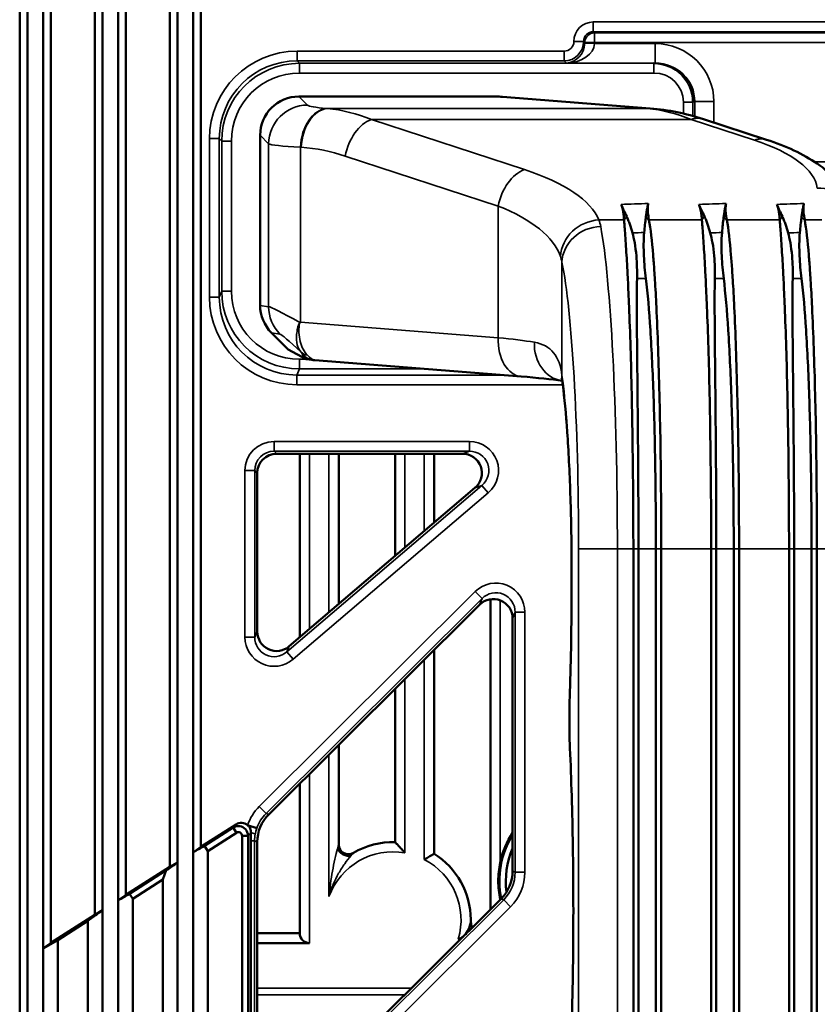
# Model space of a CAD drawing. Header units: millimetres. Extents: x 0 to 4638, y -120 to 1188.
# Tile 98 of 256: x 540 to 581, y 799 to 849. Entities that reach past the tile are written whole.
import ezdxf

# ---------------------------------------------------------------- set-up
doc = ezdxf.new("R2010")
doc.units = ezdxf.units.MM
doc.header["$LTSCALE"] = 2
doc.layers.add('Sichtbar (ISO)', color=7, linetype='Continuous', lineweight=50)
doc.layers.add('Sichtbar schmal (ISO)', color=7, linetype='Continuous', lineweight=35)

msp = doc.modelspace()

# ---------------------------------------------------------------- linework, layer by layer
at = {"layer": 'Sichtbar (ISO)'}
for p, q in [((539.7141, 871.3987), (539.7141, 796.8841)), ((540.1183, 796.8031), (540.1183, 871.5573)), ((540.9183, 801.4905), (540.9183, 856.8977)), ((541.3224, 801.7777), (541.3224, 855.7775)), ((548.6254, 806.4234), (548.6254, 855.714)), ((543.5677, 855.0284), (543.5677, 803.2146)), ((543.9719, 803.4449), (543.9719, 855.2915)), ((544.7719, 803.9569), (544.7719, 855.037)), ((547.8254, 805.9113), (547.8254, 855.2947)), ((549.0296, 855.4991), (549.0296, 806.7102)), ((545.176, 854.5539), (545.176, 804.2439)), ((547.4213, 854.7246), (547.4213, 805.6809)), ((573.7072, 846.4138), (573.7072, 846.4247)), ((551.3546, 845.9111), (551.3546, 845.9112)), ((573.7072, 845.5628), (573.7072, 845.5629)), ((550.8546, 845.3413), (550.8546, 845.3437)), ((551.3546, 845.1764), (551.3546, 845.1765)), ((564.1712, 845.2845), (554.062, 845.2845)), ((572.1176, 844.6724), (564.5218, 845.2707)), ((556.1072, 844.5911), (556.1072, 844.591)), ((578.0953, 843.0628), (574.8478, 844.1271)), ((552.0697, 843.2921), (552.0697, 834.5478)), ((550.8546, 832.9305), (550.8546, 832.9329)), ((551.3546, 833.0958), (551.3546, 833.0959)), ((552.6559, 833.1346), (553.5174, 832.2731)), ((551.3546, 832.3623), (551.3546, 832.3624)), ((553.5174, 832.2731), (554.4367, 831.7754)), ((554.733, 831.7491), (554.4367, 831.7754)), ((565.4906, 830.8908), (554.8789, 831.7268)), ((552.921, 826.9192), (562.4615, 826.9192)), ((554.1072, 817.477), (554.1072, 826.9192)), ((556.1072, 826.9192), (556.1072, 819.184)), ((559.0072, 821.6592), (559.0072, 826.9192)), ((561.0072, 826.9192), (561.0072, 823.3663)), ((551.9223, 817.7774), (551.9223, 825.9205)), ((563.1098, 825.161), (553.5693, 817.0178)), ((571.2485, 822.0252), (571.2485, 727.8785)), ((571.5112, 727.8785), (571.5112, 822.0252)), ((572.4058, 727.8785), (572.4058, 822.0252)), ((572.6796, 727.8785), (572.6796, 822.0252)), ((575.2485, 822.0252), (575.2485, 727.8785)), ((575.5112, 727.8785), (575.5112, 822.0252)), ((576.4058, 727.8785), (576.4058, 822.0252)), ((576.6796, 727.8785), (576.6796, 822.0252)), ((579.2485, 822.0252), (579.2485, 727.8785)), ((579.5112, 727.8785), (579.5112, 822.0252)), ((580.4058, 727.8785), (580.4058, 822.0252)), ((580.6796, 727.8785), (580.6796, 822.0252)), ((552.5103, 808.3736), (563.3402, 819.1578)), ((563.9072, 803.4932), (563.9072, 819.4414)), ((565.0435, 818.4502), (565.0435, 805.4545)), ((561.0072, 816.8346), (561.0072, 806.3485)), ((559.0072, 806.9503), (559.0072, 814.8431)), ((556.1072, 811.9553), (556.1072, 806.8271)), ((554.1072, 802.2624), (554.1072, 809.9638)), ((550.8298, 807.8624), (549.0296, 806.7102)), ((549.2029, 806.7526), (550.6811, 807.6988)), ((550.8483, 807.4375), (549.376, 806.495)), ((550.8483, 807.4375), (550.6811, 807.6988)), ((550.8546, 807.7665), (550.8546, 807.7677)), ((551.3546, 807.566), (551.3546, 807.5692)), ((551.8977, 807.6611), (551.4255, 807.823)), ((551.5996, 807.0158), (551.5996, 807.4441)), ((551.1402, 742.6249), (551.1402, 807.2789)), ((551.1402, 807.2789), (551.4495, 807.2789)), ((551.4495, 807.2789), (551.4495, 742.6249)), ((551.5996, 793.6299), (551.5996, 807.0158)), ((551.9223, 793.9626), (551.9223, 806.9583)), ((548.6254, 743.4804), (548.6254, 806.4234)), ((549.376, 806.495), (549.2029, 806.7526)), ((549.376, 806.495), (549.376, 743.4087)), ((547.4213, 805.6809), (547.8254, 805.9113)), ((547.8254, 743.9924), (547.8254, 805.9113)), ((547.4213, 805.6809), (545.176, 804.2439)), ((545.3493, 804.2859), (547.248, 805.5013)), ((547.248, 805.5013), (547.0749, 805.0221)), ((547.0749, 805.0221), (545.5224, 804.0284)), ((547.0749, 805.0221), (547.0749, 744.8816)), ((544.7719, 792.4335), (544.7719, 803.9569)), ((545.5224, 804.0284), (545.3493, 804.2859)), ((545.5224, 804.0284), (545.5224, 745.8754)), ((564.4555, 804.0393), (553.6256, 793.255)), ((543.5677, 803.2146), (543.9719, 803.4449)), ((543.9719, 795.0294), (543.9719, 803.4449)), ((541.3224, 801.7777), (543.5677, 803.2146)), ((543.2213, 802.9116), (541.6688, 801.9179)), ((543.2213, 802.9116), (543.2213, 795.8057)), ((541.6688, 801.9179), (540.9183, 801.4905)), ((541.6688, 801.9179), (541.6688, 796.2627)), ((554.1072, 802.2624), (551.9223, 802.2624)), ((540.9183, 796.5651), (540.9183, 801.4905)), ((554.6072, 801.7624), (551.9223, 801.7624))]:
    msp.add_line(p, q, dxfattribs=at)
for centre, radius, start, end in [((568.8947, 804.9519), 4.5875, 147.0864, 168.014), ((558.8947, 802.9519), 4, 88.38797, 120.55249), ((568.8947, 804.9519), 4.5261, 148.30625, 191.56875), ((556.6072, 806.8271), 0.5, 180, 300.55249), ((568.8947, 804.9519), 4.2, 156.483, 187.75573), ((558.8947, 802.9519), 4, 0.22427, 58.12071), ((568.8947, 804.9519), 4.5875, 191.986, 192.07094), ((554.6072, 802.2624), 0.5, 180, 270)]:
    msp.add_arc(centre, radius, start, end, dxfattribs=at)
for centre, major_axis, ratio, start_param, end_param in [((572.2944, 844.9935), (-1.9777, -0.3917), 0.9919881, 2.949085, 4.513821), ((554.0773, 843.2769), (1.425, -1.425), 0.9924325, 2.3599926, 3.9231927), ((564.3647, 843.2769), (-2.9848, 0.2351), 0.667987, 4.712389, 4.829776), ((577.4725, 841.1623), (0.6228, 1.9005), 0.6501277, 6.2831634, 6.2831853), ((554.0773, 834.5455), (-1.9848, 0.3034), 0.9961063, 0.151097, 0.9352141), ((567.871, 832.65), (-0.2848, -1.9796), 0.8520366, 0, 0.0003879), ((569.5724, 830.9486), (-1.9796, -0.2848), 0.8520366, 6.2827974, 6.2831848), ((571.0959, 826.5129), (1.4159, -1.4159), 0.9987828, 2.7442564, 2.7442805), ((552.9237, 825.9178), (-0.709, 0.709), 0.9972647, 5.4991567, 7.0672139), ((562.4541, 825.9178), (0.949, 0.3499), 0.9887203, 5.0693559, 7.4970147), ((564.0421, 818.4436), (-0.3872, -0.9321), 0.9907988, 1.9678382, 4.3153471), ((552.9237, 817.7834), (-0.4221, -0.9152), 0.9922612, 5.1474803, 7.4188903), ((551.0977, 807.4398), (0.339, 0.3733), 0.9916607, 0.0297433, 1.3044186), ((553.9251, 806.9561), (-1.8499, 0.7686), 0.9983936, 5.8899984, 6.6763722), ((556.4882, 806.6128), (-0.4401, 0.2374), 0.6623488, 0.6834124, 2.4581802), ((563.0408, 805.4568), (-1.8499, 0.7686), 0.9983936, 2.7484058, 3.5347795)]:
    msp.add_ellipse(centre, major_axis=major_axis, ratio=ratio, start_param=start_param, end_param=end_param, dxfattribs=at)
for points in [[(572.1176, 844.6724), (573.0371, 844.5999), (573.9551, 844.4196), (574.8479, 844.1271)], [(554.5954, 831.7905), (554.5943, 831.7909), (554.5933, 831.7914), (554.5922, 831.7918)], [(554.8714, 831.7275), (554.7753, 831.7358), (554.6793, 831.7589), (554.5954, 831.7906)], [(567.5862, 830.6703), (567.0422, 830.7486), (566.3204, 830.8255), (565.4906, 830.8908)], [(567.5927, 830.6644), (567.5771, 830.7734), (567.5557, 830.8289), (567.5557, 830.8289)], [(567.5919, 830.6695), (567.5903, 830.6698), (567.5886, 830.67), (567.5869, 830.6702)], [(548.6254, 806.4234), (548.7602, 806.519), (548.8949, 806.6146), (549.0296, 806.7102)], [(547.8254, 805.9113), (547.633, 805.7747), (547.4405, 805.638), (547.248, 805.5013)], [(562.8946, 802.9675), (562.8952, 802.7167), (562.793, 802.415), (562.6147, 802.2062)], [(562.9542, 802.5442), (562.9062, 802.6773), (562.895, 802.8366), (562.8946, 802.9675)], [(562.5124, 802.1043), (562.4358, 802.0402), (562.3492, 801.9927), (562.254, 801.9695)]]:
    msp.add_open_spline(points, degree=3, dxfattribs=at)
for points, knots in [([(578.0953, 843.0628), (579.0974, 842.7344), (579.9696, 842.3312), (581.0819, 841.5693), (581.433, 841.2725), (582.2078, 840.4007), (582.5741, 839.726), (582.6811, 838.9834)], [0, 0, 0, 0, 0.39315413, 0.39315413, 0.60445959, 0.60445959, 0.93415457, 0.93415457, 0.93415457, 0.93415457]), ([(570.9083, 839.11), (570.8526, 839.227), (570.7999, 839.3442), (570.7117, 839.5313), (570.6545, 839.6401), (570.6211, 839.739)], [0, 0, 0, 0, 0.07434211, 0.07434211, 0.13090924, 0.13090924, 0.13090924, 0.13090924]), ([(570.6211, 839.739), (570.6307, 839.7107), (570.6402, 839.6824), (570.6498, 839.6541), (570.6789, 839.5677), (570.7007, 839.4811), (570.7175, 839.3943), (570.7322, 839.3187), (570.7431, 839.2429), (570.7517, 839.1672), (570.7603, 839.0914), (570.7666, 839.0155), (570.772, 838.9397)], [0, 0, 0, 0, 0.1066333, 0.1066333, 0.1066333, 0.43213, 0.43213, 0.43213, 0.7159968, 0.7159968, 0.7159968, 1, 1, 1, 1]), ([(572.0114, 839.7837), (572.0096, 839.77), (572.0074, 839.7561), (572.0012, 839.7215), (571.9969, 839.7018), (571.9769, 839.6119), (571.961, 839.5356), (571.9371, 839.3993), (571.9283, 839.3424), (571.9095, 839.2085), (571.9005, 839.1338), (571.8895, 839.0579)], [-0.16233402, -0.16233402, -0.16233402, -0.16233402, -0.15217683, -0.15217683, -0.13738802, -0.13738802, -0.08281807, -0.08281807, -0.04608519, -0.04608519, -0.000001, -0.000001, -0.000001, -0.000001]), ([(572.0526, 838.9397), (572.0296, 839.0644), (572.0083, 839.1892), (571.9965, 839.3141), (571.9906, 839.3767), (571.9871, 839.4394), (571.9871, 839.502), (571.9871, 839.5647), (571.9905, 839.6274), (571.9989, 839.6901), (572.0031, 839.7213), (572.0073, 839.7525), (572.0114, 839.7837)], [0.00023049, 0.00023049, 0.00023049, 0.00023049, 0.44405165, 0.44405165, 0.44405165, 0.66641265, 0.66641265, 0.66641265, 0.8890827, 0.8890827, 0.8890827, 1, 1, 1, 1]), ([(574.9083, 839.11), (574.8526, 839.227), (574.7999, 839.3442), (574.7117, 839.5313), (574.6545, 839.6401), (574.6211, 839.739)], [0, 0, 0, 0, 0.0743421, 0.0743421, 0.13090921, 0.13090921, 0.13090921, 0.13090921]), ([(574.6211, 839.739), (574.6307, 839.7107), (574.6402, 839.6824), (574.6498, 839.6541), (574.6789, 839.5677), (574.7007, 839.481), (574.7175, 839.3942), (574.7344, 839.3075), (574.7462, 839.2207), (574.7553, 839.1339), (574.7621, 839.0692), (574.7674, 839.0044), (574.772, 838.9397)], [0, 0, 0, 0, 0.1066321, 0.1066321, 0.1066321, 0.4323105, 0.4323105, 0.4323105, 0.7575225, 0.7575225, 0.7575225, 1, 1, 1, 1]), ([(576.0114, 839.7837), (576.0096, 839.77), (576.0074, 839.7561), (576.0012, 839.7215), (575.9969, 839.7018), (575.9769, 839.6119), (575.961, 839.5356), (575.9371, 839.3993), (575.9283, 839.3424), (575.9095, 839.2085), (575.9005, 839.1338), (575.8895, 839.0579)], [-0.16233403, -0.16233403, -0.16233403, -0.16233403, -0.15217683, -0.15217683, -0.13738802, -0.13738802, -0.08281807, -0.08281807, -0.04608519, -0.04608519, -0.000001, -0.000001, -0.000001, -0.000001]), ([(576.0526, 838.9397), (576.0296, 839.0644), (576.0083, 839.1892), (575.9965, 839.3141), (575.9906, 839.3767), (575.9871, 839.4394), (575.9871, 839.502), (575.9871, 839.5647), (575.9905, 839.6274), (575.9989, 839.6901), (576.0031, 839.7213), (576.0073, 839.7525), (576.0114, 839.7837)], [0.00023049, 0.00023049, 0.00023049, 0.00023049, 0.44405165, 0.44405165, 0.44405165, 0.66641265, 0.66641265, 0.66641265, 0.8890827, 0.8890827, 0.8890827, 1, 1, 1, 1]), ([(578.9083, 839.11), (578.8526, 839.227), (578.7999, 839.3442), (578.7117, 839.5313), (578.6545, 839.6401), (578.6211, 839.739)], [0, 0, 0, 0, 0.07434211, 0.07434211, 0.13090924, 0.13090924, 0.13090924, 0.13090924]), ([(578.6211, 839.739), (578.6307, 839.7107), (578.6402, 839.6824), (578.6498, 839.6541), (578.6789, 839.5677), (578.7007, 839.4811), (578.7175, 839.3943), (578.7322, 839.3187), (578.7431, 839.2429), (578.7517, 839.1672), (578.7603, 839.0914), (578.7666, 839.0155), (578.772, 838.9397)], [0, 0, 0, 0, 0.1066333, 0.1066333, 0.1066333, 0.43213, 0.43213, 0.43213, 0.7159968, 0.7159968, 0.7159968, 1, 1, 1, 1]), ([(580.0114, 839.7837), (580.0096, 839.77), (580.0074, 839.7561), (580.0012, 839.7215), (579.9969, 839.7018), (579.9769, 839.6119), (579.961, 839.5356), (579.9371, 839.3993), (579.9283, 839.3424), (579.9095, 839.2085), (579.9005, 839.1338), (579.8895, 839.0579)], [-0.16233399, -0.16233399, -0.16233399, -0.16233399, -0.1521768, -0.1521768, -0.13738799, -0.13738799, -0.08281805, -0.08281805, -0.04608518, -0.04608518, -0.000001, -0.000001, -0.000001, -0.000001]), ([(580.0526, 838.9397), (580.0296, 839.0644), (580.0083, 839.1892), (579.9965, 839.3141), (579.9906, 839.3767), (579.9871, 839.4394), (579.9871, 839.502), (579.9871, 839.5647), (579.9905, 839.6274), (579.9989, 839.6901), (580.0031, 839.7213), (580.0073, 839.7525), (580.0114, 839.7837)], [0.00023049, 0.00023049, 0.00023049, 0.00023049, 0.44405165, 0.44405165, 0.44405165, 0.66641265, 0.66641265, 0.66641265, 0.8890827, 0.8890827, 0.8890827, 1, 1, 1, 1]), ([(570.772, 838.9397), (570.7722, 838.9367), (570.7725, 838.9325), (570.7732, 838.9232), (570.7735, 838.9191), (570.7744, 838.9066), (570.775, 838.8982), (570.7768, 838.8729), (570.7781, 838.8559), (570.7818, 838.8042), (570.7844, 838.769), (570.7923, 838.6609), (570.7978, 838.5859), (570.8151, 838.352), (570.8274, 838.1845), (570.8651, 837.6497), (570.8906, 837.2495), (570.933, 836.5156), (570.9497, 836.2054), (570.9876, 835.4407), (571.0086, 834.9733), (571.0559, 833.819), (571.0815, 833.1124), (571.1499, 830.8591), (571.1838, 829.2001), (571.2334, 825.6923), (571.2485, 823.8641), (571.2485, 822.0252)], [0.0000043, 0.0000043, 0.0000043, 0.0000043, 0.002608, 0.002608, 0.0047025, 0.0047025, 0.0088957, 0.0088957, 0.0172965, 0.0172965, 0.0341398, 0.0341398, 0.067918, 0.067918, 0.1355794, 0.1355794, 0.2705039, 0.2705039, 0.3597948, 0.3597948, 0.4792394, 0.4792394, 0.6384008, 0.6384008, 0.958906, 0.958906, 1.279251, 1.279251, 1.279251, 1.279251]), ([(571.2002, 838.274), (571.1562, 838.4301), (571.1112, 838.5781), (571.0384, 838.7911), (571.0126, 838.8622), (570.9729, 838.9627), (570.9599, 838.9942), (570.9403, 839.0398), (570.9339, 839.0544), (570.9242, 839.0758), (570.921, 839.0828), (570.9162, 839.0932), (570.9146, 839.0966), (570.9119, 839.1024), (570.9086, 839.1093), (570.9083, 839.11)], [-0.041941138, -0.041941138, -0.041941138, -0.041941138, -0.020915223, -0.020915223, -0.009841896, -0.009841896, -0.004670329, -0.004670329, -0.002208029, -0.002208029, -0.00101313, -0.00101313, -0.000425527, -0.000425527, -0.000000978, -0.000000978, -0.000000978, -0.000000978]), ([(571.8895, 839.0579), (571.8731, 838.944), (571.8588, 838.8227), (571.8315, 838.5666), (571.8186, 838.4322), (571.8059, 838.2915)], [-0.13913702, -0.13913702, -0.13913702, -0.13913702, -0.06944476, -0.06944476, 0, 0, 0, 0]), ([(572.6796, 822.0252), (572.6796, 823.8584), (572.6674, 825.6807), (572.6141, 829.1765), (572.5731, 830.8294), (572.4945, 833.083), (572.4657, 833.7938), (572.4098, 834.9541), (572.3841, 835.4235), (572.3465, 836.0276), (572.336, 836.1878), (572.3065, 836.6177), (572.287, 836.8781), (572.2051, 837.8652), (572.1383, 838.4745), (572.0526, 838.9397)], [0, 0, 0, 0, 0.5499487, 0.5499487, 1.0995708, 1.0995708, 1.3748831, 1.3748831, 1.5811936, 1.5811936, 1.6584323, 1.6584323, 1.7941958, 1.7941958, 2.2029608, 2.2029608, 2.2029608, 2.2029608]), ([(574.772, 838.9397), (574.7722, 838.9367), (574.7725, 838.9325), (574.7732, 838.9232), (574.7735, 838.9191), (574.7744, 838.9066), (574.775, 838.8982), (574.7768, 838.8729), (574.7781, 838.8559), (574.7818, 838.8042), (574.7844, 838.769), (574.7923, 838.6609), (574.7978, 838.5859), (574.8151, 838.352), (574.8274, 838.1845), (574.8651, 837.6497), (574.8906, 837.2495), (574.933, 836.5156), (574.9497, 836.2054), (574.9876, 835.4407), (575.0086, 834.9733), (575.0559, 833.819), (575.0815, 833.1124), (575.1499, 830.8591), (575.1838, 829.2001), (575.2334, 825.6923), (575.2485, 823.8641), (575.2485, 822.0252)], [0.0000043, 0.0000043, 0.0000043, 0.0000043, 0.002608, 0.002608, 0.0047025, 0.0047025, 0.0088957, 0.0088957, 0.0172965, 0.0172965, 0.0341398, 0.0341398, 0.067918, 0.067918, 0.1355794, 0.1355794, 0.2705039, 0.2705039, 0.3597948, 0.3597948, 0.4792394, 0.4792394, 0.6384008, 0.6384008, 0.958906, 0.958906, 1.279251, 1.279251, 1.279251, 1.279251]), ([(575.2002, 838.274), (575.1562, 838.4301), (575.1112, 838.5781), (575.0384, 838.7911), (575.0126, 838.8622), (574.9729, 838.9627), (574.9599, 838.9942), (574.9403, 839.0398), (574.9339, 839.0544), (574.9242, 839.0758), (574.921, 839.0828), (574.9162, 839.0932), (574.9146, 839.0966), (574.9119, 839.1024), (574.9086, 839.1093), (574.9083, 839.11)], [-0.041941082, -0.041941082, -0.041941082, -0.041941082, -0.020915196, -0.020915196, -0.009841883, -0.009841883, -0.004670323, -0.004670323, -0.002208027, -0.002208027, -0.00101313, -0.00101313, -0.000425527, -0.000425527, -0.000000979, -0.000000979, -0.000000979, -0.000000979]), ([(575.8895, 839.0579), (575.8731, 838.944), (575.8588, 838.8227), (575.8315, 838.5666), (575.8186, 838.4322), (575.8059, 838.2915)], [-0.13913702, -0.13913702, -0.13913702, -0.13913702, -0.06944476, -0.06944476, 0, 0, 0, 0]), ([(576.6796, 822.0252), (576.6796, 823.8584), (576.6674, 825.6807), (576.6141, 829.1765), (576.5731, 830.8294), (576.4945, 833.083), (576.4657, 833.7938), (576.4098, 834.9541), (576.3841, 835.4235), (576.3465, 836.0276), (576.336, 836.1878), (576.3065, 836.6177), (576.287, 836.8781), (576.2051, 837.8652), (576.1383, 838.4745), (576.0526, 838.9397)], [0, 0, 0, 0, 0.5499487, 0.5499487, 1.0995708, 1.0995708, 1.3748831, 1.3748831, 1.5811936, 1.5811936, 1.6584323, 1.6584323, 1.7941958, 1.7941958, 2.2029608, 2.2029608, 2.2029608, 2.2029608]), ([(578.772, 838.9397), (578.7722, 838.9367), (578.7725, 838.9325), (578.7732, 838.9232), (578.7735, 838.9191), (578.7744, 838.9066), (578.775, 838.8982), (578.7768, 838.8729), (578.7781, 838.8559), (578.7818, 838.8042), (578.7844, 838.769), (578.7923, 838.6609), (578.7978, 838.5859), (578.8151, 838.352), (578.8274, 838.1845), (578.8651, 837.6497), (578.8906, 837.2495), (578.933, 836.5156), (578.9497, 836.2054), (578.9876, 835.4407), (579.0086, 834.9733), (579.0559, 833.819), (579.0815, 833.1124), (579.1499, 830.8591), (579.1838, 829.2001), (579.2334, 825.6923), (579.2485, 823.8641), (579.2485, 822.0252)], [0.0000043, 0.0000043, 0.0000043, 0.0000043, 0.002608, 0.002608, 0.0047025, 0.0047025, 0.0088957, 0.0088957, 0.0172965, 0.0172965, 0.0341398, 0.0341398, 0.067918, 0.067918, 0.1355794, 0.1355794, 0.2705039, 0.2705039, 0.3597948, 0.3597948, 0.4792394, 0.4792394, 0.6384008, 0.6384008, 0.958906, 0.958906, 1.279251, 1.279251, 1.279251, 1.279251]), ([(579.2002, 838.274), (579.1562, 838.4301), (579.1112, 838.5781), (579.0384, 838.7911), (579.0126, 838.8622), (578.9729, 838.9627), (578.9599, 838.9942), (578.9403, 839.0398), (578.9339, 839.0544), (578.9242, 839.0758), (578.921, 839.0828), (578.9162, 839.0932), (578.9146, 839.0966), (578.9119, 839.1024), (578.9086, 839.1093), (578.9083, 839.11)], [-0.041941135, -0.041941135, -0.041941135, -0.041941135, -0.020915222, -0.020915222, -0.009841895, -0.009841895, -0.004670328, -0.004670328, -0.002208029, -0.002208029, -0.00101313, -0.00101313, -0.000425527, -0.000425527, -0.000000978, -0.000000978, -0.000000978, -0.000000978]), ([(579.8895, 839.0579), (579.8731, 838.944), (579.8588, 838.8227), (579.8315, 838.5666), (579.8186, 838.4322), (579.8059, 838.2915)], [-0.13913702, -0.13913702, -0.13913702, -0.13913702, -0.06944476, -0.06944476, 0, 0, 0, 0]), ([(580.6796, 822.0252), (580.6796, 823.8584), (580.6674, 825.6807), (580.6141, 829.1765), (580.5731, 830.8294), (580.4945, 833.083), (580.4657, 833.7938), (580.4098, 834.9541), (580.3841, 835.4235), (580.3465, 836.0276), (580.336, 836.1878), (580.3065, 836.6177), (580.287, 836.8781), (580.2051, 837.8652), (580.1383, 838.4745), (580.0526, 838.9397)], [0, 0, 0, 0, 0.5499487, 0.5499487, 1.0995708, 1.0995708, 1.3748831, 1.3748831, 1.5811936, 1.5811936, 1.6584323, 1.6584323, 1.7941958, 1.7941958, 2.2029608, 2.2029608, 2.2029608, 2.2029608]), ([(571.4366, 835.9307), (571.4451, 836.3085), (571.4371, 836.6985), (571.36, 837.5938), (571.2827, 837.9808), (571.2002, 838.274)], [0.000001, 0.000001, 0.000001, 0.000001, 0.19746155, 0.19746155, 0.45620417, 0.45620417, 0.45620417, 0.45620417]), ([(571.8904, 835.9307), (571.8427, 836.3113), (571.8063, 836.7036), (571.771, 837.4837), (571.7705, 837.8992), (571.8059, 838.2915)], [-0.38871002, -0.38871002, -0.38871002, -0.38871002, -0.19358212, -0.19358212, -0.000001, -0.000001, -0.000001, -0.000001]), ([(575.4366, 835.9307), (575.4451, 836.3085), (575.4371, 836.6985), (575.36, 837.5938), (575.2827, 837.9808), (575.2002, 838.274)], [0.000001, 0.000001, 0.000001, 0.000001, 0.19746155, 0.19746155, 0.45620417, 0.45620417, 0.45620417, 0.45620417]), ([(575.8904, 835.9307), (575.8427, 836.3113), (575.8063, 836.7036), (575.771, 837.4837), (575.7705, 837.8992), (575.8059, 838.2915)], [-0.38871002, -0.38871002, -0.38871002, -0.38871002, -0.19358211, -0.19358211, -0.000001, -0.000001, -0.000001, -0.000001]), ([(579.4366, 835.9307), (579.4451, 836.3085), (579.4371, 836.6985), (579.36, 837.5938), (579.2827, 837.9808), (579.2002, 838.274)], [0.000001, 0.000001, 0.000001, 0.000001, 0.19746155, 0.19746155, 0.45620417, 0.45620417, 0.45620417, 0.45620417]), ([(579.8059, 838.2915), (579.7705, 837.8992), (579.771, 837.4837), (579.8063, 836.7036), (579.8427, 836.3113), (579.8904, 835.9307)], [0.000001, 0.000001, 0.000001, 0.000001, 0.19358212, 0.19358212, 0.38871002, 0.38871002, 0.38871002, 0.38871002]), ([(571.4366, 835.9307), (571.4233, 835.3348), (571.4236, 834.6595), (571.4351, 832.7169), (571.4511, 831.3412), (571.4772, 828.6498), (571.4891, 827.3771), (571.5061, 824.7452), (571.5112, 823.3855), (571.5112, 822.0252)], [-1.62961, -1.62961, -1.62961, -1.62961, -1.3177971, -1.3177971, -0.8129464, -0.8129464, -0.4080948, -0.4080948, 0, 0, 0, 0]), ([(571.8904, 835.9307), (571.9862, 835.1656), (572.0609, 834.2703), (572.1904, 832.2369), (572.2441, 831.0911), (572.3271, 828.6629), (572.3565, 827.3845), (572.3959, 824.7461), (572.4058, 823.386), (572.4058, 822.0252)], [0, 0, 0, 0, 0.3995001, 0.3995001, 0.8137531, 0.8137531, 1.2202971, 1.2202971, 1.6283697, 1.6283697, 1.6283697, 1.6283697]), ([(575.4366, 835.9307), (575.4233, 835.3348), (575.4236, 834.6595), (575.4351, 832.7169), (575.4511, 831.3412), (575.4772, 828.6498), (575.4891, 827.3771), (575.5061, 824.7452), (575.5112, 823.3855), (575.5112, 822.0252)], [-1.62961, -1.62961, -1.62961, -1.62961, -1.3177971, -1.3177971, -0.8129464, -0.8129464, -0.4080948, -0.4080948, 0, 0, 0, 0]), ([(575.8904, 835.9307), (575.9862, 835.1656), (576.0609, 834.2703), (576.1904, 832.2369), (576.2441, 831.0911), (576.3271, 828.6629), (576.3565, 827.3845), (576.3959, 824.7461), (576.4058, 823.386), (576.4058, 822.0252)], [0, 0, 0, 0, 0.3995001, 0.3995001, 0.8137531, 0.8137531, 1.2202971, 1.2202971, 1.6283697, 1.6283697, 1.6283697, 1.6283697]), ([(579.4366, 835.9307), (579.4233, 835.3348), (579.4236, 834.6595), (579.4351, 832.7169), (579.4511, 831.3412), (579.4772, 828.6498), (579.4891, 827.3771), (579.5061, 824.7452), (579.5112, 823.3855), (579.5112, 822.0252)], [-1.62961, -1.62961, -1.62961, -1.62961, -1.3177971, -1.3177971, -0.8129464, -0.8129464, -0.4080948, -0.4080948, 0, 0, 0, 0]), ([(579.8904, 835.9307), (579.9862, 835.1656), (580.0609, 834.2703), (580.1904, 832.2369), (580.2441, 831.0911), (580.3271, 828.6629), (580.3565, 827.3845), (580.3959, 824.7461), (580.4058, 823.386), (580.4058, 822.0252)], [0, 0, 0, 0, 0.3995001, 0.3995001, 0.8137531, 0.8137531, 1.2202971, 1.2202971, 1.6283697, 1.6283697, 1.6283697, 1.6283697]), ([(568.0755, 821.2813), (568.0702, 822.5005), (568.0474, 823.7242), (567.9717, 826), (567.9178, 827.0813), (567.7861, 828.9818), (567.7054, 829.8245), (567.6116, 830.5304), (567.6022, 830.5984), (567.5928, 830.6638)], [0, 0, 0, 0, 0.3662465, 0.3662465, 0.7324057, 0.7324057, 1.1035123, 1.1035123, 1.1445951, 1.1445951, 1.1445951, 1.1445951]), ([(567.9783, 814.375), (568.0341, 816.0239), (568.0671, 817.8001), (568.0779, 820.139), (568.078, 820.7112), (568.0755, 821.2813)], [0, 0, 0, 0, 0.53143501, 0.53143501, 0.70266306, 0.70266306, 0.70266306, 0.70266306]), ([(567.9901, 811.7765), (567.9751, 812.1136), (567.9655, 812.4819), (567.958, 813.212), (567.9596, 813.5828), (567.9696, 814.0852), (567.9735, 814.232), (567.9783, 814.375)], [0, 0, 0, 0, 0.11183446, 0.11183446, 0.22038707, 0.22038707, 0.26599188, 0.26599188, 0.26599188, 0.26599188]), ([(568.0004, 795.3608), (568.074, 797.0743), (568.1245, 798.9494), (568.1729, 802.7893), (568.1695, 804.8065), (568.1108, 808.484), (568.0603, 810.2006), (567.9901, 811.7765)], [0, 0, 0, 0, 0.5746767, 0.5746767, 1.1641668, 1.1641668, 1.696624, 1.696624, 1.696624, 1.696624]), ([(550.6811, 807.6988), (550.8999, 807.838), (551.1676, 807.7749), (551.3144, 807.618), (551.3944, 807.5325), (551.4488, 807.4104), (551.4495, 807.2789)], [0.00000309, 0.00000309, 0.00000309, 0.00000309, 0.64732865, 0.64732865, 0.64732865, 1, 1, 1, 1]), ([(551.1402, 807.2789), (551.1409, 807.3465), (551.1017, 807.4124), (551.0415, 807.445), (550.982, 807.4772), (550.9054, 807.4747), (550.8483, 807.4375)], [0, 0, 0, 0, 0.5032682, 0.5032682, 0.5032682, 1, 1, 1, 1]), ([(551.4255, 807.823), (551.4282, 807.8207), (551.4334, 807.8175), (551.4374, 807.8148), (551.4894, 807.7786), (551.5124, 807.7465), (551.5351, 807.7085), (551.5543, 807.6763), (551.568, 807.6433), (551.5782, 807.6079), (551.5931, 807.5561), (551.5996, 807.5), (551.5996, 807.4441)], [0, 0, 0, 0, 0.0241107, 0.0241107, 0.0241107, 0.3400984, 0.3400984, 0.3400984, 0.6076518, 0.6076518, 0.6076518, 1, 1, 1, 1]), ([(559.5072, 806.3979), (559.5062, 806.3991), (559.5051, 806.4003), (559.4509, 806.4649), (559.3965, 806.528), (559.294, 806.644), (559.2449, 806.6982), (559.1568, 806.7936), (559.1168, 806.8361), (559.0594, 806.8963), (559.0391, 806.9174), (559.0136, 806.9437), (559.0072, 806.9503), (559.0072, 806.9503)], [-0.198554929, -0.198554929, -0.198554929, -0.198554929, -0.198069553, -0.198069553, -0.173264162, -0.173264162, -0.150347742, -0.150347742, -0.128984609, -0.128984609, -0.113024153, -0.113024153, -0.099034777, -0.099034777, -0.099034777, -0.099034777]), ([(548.6254, 806.4234), (548.7217, 806.4782), (548.8179, 806.5331), (549.0107, 806.643), (549.1064, 806.6976), (549.2029, 806.7526)], [0.00000101, 0.00000101, 0.00000101, 0.00000101, 0.06004272, 0.06004272, 0.1202435, 0.1202435, 0.1202435, 0.1202435]), ([(561.0072, 806.3485), (561.0072, 806.3485), (560.9973, 806.3431), (560.9585, 806.3214), (560.929, 806.3048), (560.8508, 806.2606), (560.8009, 806.232), (560.7099, 806.1792), (560.6715, 806.1566), (560.5921, 806.1095), (560.5512, 806.085), (560.5093, 806.0596), (560.5083, 806.0589), (560.5072, 806.0583)], [-0.084879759, -0.084879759, -0.084879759, -0.084879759, -0.067597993, -0.067597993, -0.049240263, -0.049240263, -0.028371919, -0.028371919, -0.014325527, -0.014325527, 0, 0, 0.000369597, 0.000369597, 0.000369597, 0.000369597]), ([(564.4072, 803.9992), (564.3397, 804.3187), (564.3063, 804.6471), (564.3063, 805.2566), (564.3397, 805.5851), (564.4072, 805.9046)], [-0.60442812, -0.60442812, -0.60442812, -0.60442812, -0.51299867, -0.51299867, -0.42156922, -0.42156922, -0.42156922, -0.42156922]), ([(544.7719, 803.9569), (544.8681, 804.0118), (544.9643, 804.0666), (545.1567, 804.1762), (545.2526, 804.2308), (545.3493, 804.2859)], [0.00000101, 0.00000101, 0.00000101, 0.00000101, 0.06004174, 0.06004174, 0.12001406, 0.12001406, 0.12001406, 0.12001406]), ([(545.176, 804.2439), (545.1086, 804.1961), (545.0413, 804.1483), (544.9066, 804.0526), (544.8392, 804.0048), (544.7719, 803.9569)], [-0.085774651, -0.085774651, -0.085774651, -0.085774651, -0.042887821, -0.042887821, -0.000001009, -0.000001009, -0.000001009, -0.000001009]), ([(543.9719, 803.4449), (543.8023, 803.3245), (543.6327, 803.204), (543.4632, 803.0835), (543.3826, 803.0262), (543.3019, 802.9689), (543.2213, 802.9116)], [0, 0, 0, 0, 0.6777093, 0.6777093, 0.6777093, 1, 1, 1, 1]), ([(562.254, 801.9695), (562.2636, 801.9609), (562.2733, 801.9523), (562.2833, 801.944), (562.2932, 801.9358), (562.3036, 801.9279), (562.3141, 801.9203), (562.3167, 801.9184), (562.3193, 801.9165), (562.322, 801.9147)], [0, 0, 0, 0, 0.06235176, 0.06235176, 0.06235176, 0.1249059, 0.1249059, 0.1249059, 0.14049487, 0.14049487, 0.14049487, 0.14049487]), ([(541.3224, 801.7777), (541.2551, 801.7298), (541.1877, 801.682), (541.053, 801.5863), (540.9856, 801.5384), (540.9183, 801.4905)], [-0.085779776, -0.085779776, -0.085779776, -0.085779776, -0.042890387, -0.042890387, -0.000001, -0.000001, -0.000001, -0.000001])]:
    msp.add_open_spline(points, degree=3, knots=knots, dxfattribs=at)
at = {"layer": 'Sichtbar schmal (ISO)'}
for p, q in [((618.282, 849.1182), (569.1922, 849.1182)), ((569.1922, 848.6185), (569.1922, 849.1182)), ((569.1922, 848.6185), (618.282, 848.6185)), ((569.2535, 848.5572), (569.1922, 848.6185)), ((569.2535, 848.5572), (618.2417, 848.5572)), ((569.2535, 848.0575), (569.2535, 848.5572)), ((568.6925, 848.1188), (568.1928, 848.1188)), ((568.6925, 848.1188), (568.7538, 848.0575)), ((568.7538, 848.0557), (568.6925, 848.117)), ((569.2526, 848.0051), (568.7532, 848.022)), ((568.7538, 848.0557), (568.7538, 848.0575)), ((569.2535, 848.0575), (568.7538, 848.0575)), ((569.2535, 848.0557), (568.7538, 848.0557)), ((572.3623, 848.0051), (569.2526, 848.0051)), ((569.2535, 848.0575), (569.2535, 848.0557)), ((618.2417, 848.0575), (569.2535, 848.0575)), ((572.3623, 847.0057), (572.3623, 848.0051)), ((553.9672, 847.6173), (567.6931, 847.6173)), ((553.9672, 847.1176), (553.9672, 847.6173)), ((567.6931, 847.1176), (567.6931, 847.6173)), ((567.6931, 847.1176), (553.9672, 847.1176)), ((554.0907, 846.9941), (553.9672, 847.1176)), ((572.3037, 846.9941), (554.0907, 846.9941)), ((554.0907, 846.9941), (554.0907, 846.4944)), ((567.6931, 847.1176), (567.8049, 847.0057)), ((567.8049, 847.0057), (572.3623, 847.0057)), ((572.3623, 847.0057), (572.3037, 846.9941)), ((572.3037, 846.4944), (572.3037, 846.9941)), ((554.0907, 846.4944), (572.3037, 846.4944)), ((574.2072, 845.6219), (574.2072, 845.63)), ((554.5003, 844.8462), (554.062, 845.2845)), ((564.1712, 845.2845), (571.9606, 844.6709)), ((573.8176, 845.0026), (573.8176, 844.4127)), ((573.8176, 845.0026), (574.31, 845.0026)), ((574.31, 845.0026), (574.4053, 845.0215)), ((574.31, 844.2889), (574.31, 845.0026)), ((574.4053, 845.0215), (575.3901, 845.0215)), ((574.4053, 845.0215), (574.4053, 844.2623)), ((575.3901, 843.9494), (575.3901, 845.0215)), ((555.5213, 844.6709), (555.4815, 844.6741)), ((571.9606, 844.6709), (555.5213, 844.6709)), ((565.6476, 841.5294), (557.7858, 844.1059)), ((557.7858, 844.1059), (574.225, 844.1059)), ((574.225, 844.1059), (577.4725, 843.0416)), ((549.47, 834.9721), (549.47, 843.12)), ((549.9697, 843.12), (549.47, 843.12)), ((549.9697, 843.12), (549.9697, 834.9721)), ((549.9697, 843.12), (550.0931, 842.9966)), ((550.0931, 835.2813), (550.0931, 842.9966)), ((550.0931, 842.9966), (550.5928, 842.9966)), ((550.5928, 842.9966), (550.5928, 835.2813)), ((552.0697, 843.2921), (552.508, 842.8538)), ((552.508, 842.8538), (552.508, 834.4808)), ((554.1433, 842.6817), (554.183, 842.6785)), ((554.1433, 833.6855), (554.1433, 842.6817)), ((556.4475, 842.2265), (564.3094, 839.65)), ((580.5677, 841.9196), (585.2814, 841.9196)), ((580.6302, 840.8589), (580.6303, 840.8589)), ((564.3094, 839.65), (564.3094, 832.8847)), ((569.4819, 838.9397), (570.772, 838.9397)), ((570.772, 838.9397), (570.9083, 839.11)), ((572.0526, 838.9397), (571.8895, 839.0579)), ((572.0526, 838.9397), (574.772, 838.9397)), ((574.772, 838.9397), (574.9083, 839.11)), ((576.0526, 838.9397), (575.8895, 839.0579)), ((576.0526, 838.9397), (578.772, 838.9397)), ((578.772, 838.9397), (578.9083, 839.11)), ((580.0526, 838.9397), (579.8895, 839.0579)), ((580.0526, 838.9397), (580.9374, 838.9397)), ((567.58, 830.9486), (567.58, 836.7629)), ((571.4366, 835.9307), (571.8904, 835.9307)), ((575.4366, 835.9307), (575.8904, 835.9307)), ((579.8904, 835.9307), (579.4366, 835.9307)), ((549.9697, 834.9721), (550.0931, 835.2813)), ((550.0931, 835.2813), (550.5928, 835.2813)), ((549.9697, 834.9721), (549.47, 834.9721)), ((552.508, 834.4808), (552.0697, 834.5478)), ((564.3094, 832.8847), (554.1433, 833.6855)), ((552.6559, 833.1346), (553.0881, 833.0685)), ((565.4072, 832.7629), (565.4072, 832.7628)), ((554.4307, 831.7787), (554.0843, 831.7787)), ((554.0843, 831.2806), (554.0843, 831.7787)), ((554.4367, 831.7754), (554.2295, 832.0262)), ((567.3628, 831.7787), (567.3607, 831.7787)), ((568.1447, 831.7787), (568.1447, 831.7787)), ((554.0843, 831.2806), (553.959, 830.9667)), ((554.0843, 831.2806), (560.5432, 831.2806)), ((567.5248, 831.2806), (567.5254, 831.2806)), ((568.1769, 831.2806), (568.1769, 831.2806)), ((553.959, 830.9667), (553.959, 830.4686)), ((553.959, 830.9667), (564.5271, 830.9667)), ((568.1959, 830.9667), (568.1959, 830.9667)), ((567.6198, 830.4686), (553.959, 830.4686)), ((568.2241, 830.4686), (568.2241, 830.4686)), ((570.2637, 830.4686), (570.2637, 830.4686)), ((552.7886, 827.5509), (562.8206, 827.5509)), ((552.7886, 827.5509), (552.7886, 827.0515)), ((562.8206, 827.5509), (562.8206, 827.0515)), ((562.8206, 827.0515), (552.7886, 827.0515)), ((552.7886, 827.0515), (552.921, 826.9192)), ((554.6072, 817.9037), (554.6072, 826.9192)), ((555.6072, 826.9192), (555.6072, 818.7573)), ((559.5072, 822.086), (559.5072, 826.9192)), ((560.5072, 826.9192), (560.5072, 822.9395)), ((562.4615, 826.9192), (562.8206, 827.0515)), ((551.2906, 817.4903), (551.2906, 826.0529)), ((551.7899, 826.0529), (551.2906, 826.0529)), ((551.7899, 826.0529), (551.7899, 817.4903)), ((551.9223, 825.9205), (551.7899, 826.0529)), ((553.4369, 816.7308), (563.4689, 825.2933)), ((563.4689, 825.2933), (563.1098, 825.161)), ((563.793, 824.9136), (563.4689, 825.2933)), ((563.793, 824.9136), (553.761, 816.351)), ((568.4349, 822.0252), (570.4272, 822.0252)), ((568.4349, 727.8785), (568.4349, 822.0252)), ((570.4272, 822.0252), (570.4272, 727.8785)), ((571.2485, 822.0252), (570.4272, 822.0252)), ((571.5112, 822.0252), (571.2485, 822.0252)), ((571.5112, 822.0252), (572.4058, 822.0252)), ((572.4058, 822.0252), (572.6796, 822.0252)), ((575.2485, 822.0252), (572.6796, 822.0252)), ((575.5112, 822.0252), (575.2485, 822.0252)), ((575.5112, 822.0252), (576.4058, 822.0252)), ((576.4058, 822.0252), (576.6796, 822.0252)), ((579.2485, 822.0252), (576.6796, 822.0252)), ((579.5112, 822.0252), (579.2485, 822.0252)), ((579.5112, 822.0252), (580.4058, 822.0252)), ((580.4058, 822.0252), (580.6796, 822.0252)), ((581.4891, 822.0252), (580.6796, 822.0252)), ((552.0256, 808.7824), (563.1203, 819.8303)), ((563.4726, 819.4765), (563.1203, 819.8303)), ((563.4726, 819.4765), (552.3779, 808.4286)), ((563.3402, 819.1578), (563.4726, 819.4765)), ((564.4072, 805.9046), (564.4072, 819.3846)), ((565.1759, 818.7689), (565.0435, 818.4502)), ((565.1759, 805.3995), (565.1759, 818.7689)), ((565.6752, 818.7689), (565.1759, 818.7689)), ((565.6752, 818.7689), (565.6752, 805.3995)), ((551.7899, 817.4903), (551.9223, 817.7774)), ((551.7899, 817.4903), (551.2906, 817.4903)), ((553.5693, 817.0178), (553.4369, 816.7308)), ((553.4369, 816.7308), (553.761, 816.351)), ((560.5072, 816.3368), (560.5072, 806.0583)), ((559.5072, 806.3979), (559.5072, 815.341)), ((555.6072, 811.4574), (555.6072, 804.1529)), ((554.6072, 801.7624), (554.6072, 810.4616)), ((552.3779, 808.4286), (552.0256, 808.7824)), ((552.3779, 808.4286), (552.5103, 808.3736)), ((551.7841, 807.0158), (551.5996, 807.0158)), ((551.9223, 806.9583), (551.7841, 807.0158)), ((551.7841, 807.0158), (551.7841, 793.6299)), ((565.0435, 805.4545), (565.1759, 805.3995)), ((565.6752, 805.3995), (565.1759, 805.3995)), ((553.4932, 792.9363), (564.5879, 803.9843)), ((564.4072, 803.9911), (564.4072, 803.9992)), ((564.5879, 803.9843), (564.4555, 804.0393)), ((564.9403, 803.6304), (564.5879, 803.9843)), ((564.9403, 803.6304), (553.8455, 792.5825)), ((559.8448, 799.448), (551.9223, 799.448)), ((551.9223, 799.0944), (559.4898, 799.0944))]:
    msp.add_line(p, q, dxfattribs=at)
for start, end in [(79.92091, 159.9307), (343.69885, 62.56631)]:
    msp.add_arc((558.8947, 802.9519), 3.5, start, end, dxfattribs=at)
for centre, major_axis, ratio, start_param, end_param in [((569.1934, 848.1176), (-0.708, 0.708), 0.9987828, 5.4983961, 7.0679745), ((569.1934, 848.1176), (-0.3548, 0.3548), 0.9963586, 5.4983961, 7.0679745), ((569.2535, 848.0575), (0.3536, 0.3536), 0.9987828, 0.7860072, 2.3555855), ((567.6925, 848.1176), (-0.354, 0.354), 0.9987828, 2.3568035, 3.9263818), ((567.6925, 848.1176), (-0.7071, 0.7071), 0.9999993, 2.3568035, 3.9263818), ((567.8049, 848.0051), (0.3799, 0.9365), 0.9284445, 3.5535221, 5.0894119), ((567.8049, 848.0051), (1.4478, 0.0665), 0.6891557, 4.6807461, 6.2166358), ((567.7525, 848.0575), (-0.7088, 0.7088), 0.9975692, 3.8926932, 3.9263818), ((567.7525, 848.0575), (-1.062, 1.062), 0.9987828, 3.8926932, 3.9263818), ((572.3438, 845.0033), (-2.99, -0.5922), 0.9842259, 2.949085, 4.513821), ((553.9727, 843.1145), (3.1859, -3.1859), 0.9987828, 2.3568035, 3.9263818), ((553.9727, 843.1145), (2.8327, -2.8327), 0.9984791, 2.3568035, 3.9263818), ((554.0949, 842.9923), (2.831, -2.831), 0.9990866, 2.3568035, 3.9263818), ((572.3438, 845.0033), (-2.0245, -0.4009), 0.9690604, 2.949085, 4.513821), ((554.0949, 842.9923), (2.4779, -2.4779), 0.9987828, 2.3568035, 3.9263818), ((572.2944, 844.9935), (-1.495, -0.2961), 0.9842259, 2.949085, 4.513821), ((554.5003, 842.8538), (-1.4142, -1.4142), 0.9924325, 3.9307889, 5.493989), ((555.4815, 842.6817), (0.1571, 1.9938), 0.667987, 0.117387, 1.6233686), ((555.5213, 842.6785), (0.1571, 1.9938), 0.667987, 0.117387, 1.6233686), ((557.4889, 844.8691), (-3, 0), 0.0874887, 0.0872665, 0.837758), ((554.7469, 834.709), (0, -10), 0.88849, 2.7925268, 3.0543262), ((571.9606, 842.6785), (0.1571, 1.9938), 0.667987, 0, 0.117387), ((571.1862, 834.709), (0, 10), 0.88849, 5.9341195, 6.1959188), ((557.7858, 842.2265), (-0.6228, -1.9005), 0.6501277, 3.6085037, 4.9223101), ((574.225, 842.2265), (0.6228, 1.9005), 0.6501277, 0, 0.4669111), ((577.4725, 841.1623), (0.6228, 1.9005), 0.6501277, 0, 0.4669111), ((570.915, 840.3909), (-9.8, 0), 0.3639702, 3.1939525, 3.9793507), ((557.4889, 842.8767), (5, 0), 0.0524932, 3.2288591, 3.9793507), ((553.4087, 834.709), (-8.8849, 0), 0.900404, 4.3633231, 4.6251225), ((565.6476, 839.65), (-0.6228, -1.9005), 0.6501277, 3.6085037, 4.9223101), ((557.6181, 838.2836), (-12, 0), 0.3639702, 3.2923699, 3.9793507), ((580.7016, 838.6982), (1.9796, 0.285), 0.9385552, 0.0000609, 1.4364683), ((557.6181, 836.4042), (10, 0), 0.4367643, 0.1507773, 0.837758), ((6554.7165, 918.9726), (-6277.1166, -93.9601), 0.0054527, 5.9756183, 5.9763509), ((6558.7165, 918.9726), (-6277.1166, -93.9601), 0.0054527, 5.9756183, 5.9763509), ((6562.7165, 918.9726), (-6277.1166, -93.9601), 0.0054527, 5.9756183, 5.9763509), ((569.4819, 837.0603), (-1.8457, -0.7704), 0.9302599, 4.3419973, 5.8613973), ((569.5724, 836.7629), (-1.9585, -0.4054), 0.9181311, 4.5245766, 6.0614359), ((569.0274, 822.0252), (0, -18), 0.0777677, 1.5707963, 2.7417121), ((6554.7165, 909.5757), (-6276.9573, -84.5658), 0.0049068, 5.9758219, 5.9761411), ((6558.7165, 909.5757), (-6276.9573, -84.5658), 0.0049068, 5.9758219, 5.9761411), ((6562.7165, 909.5757), (-6276.9573, -84.5658), 0.0049068, 5.9758219, 5.9761411), ((567.035, 822.0252), (0, 16), 0.0874887, 4.712389, 5.8833048), ((554.0949, 835.292), (-1.4878, -3.7273), 0.9966883, 5.0936824, 6.661437), ((554.0949, 835.292), (-1.3032, -3.265), 0.9955924, 5.0936824, 6.661437), ((553.9727, 834.9858), (-1.6756, -4.1979), 0.9955924, 5.0936824, 6.661437), ((553.9727, 834.9858), (-1.491, -3.7355), 0.994499, 5.0936824, 6.661437), ((554.5003, 834.4808), (0.3022, 1.977), 0.9961063, 1.7218933, 2.5060105), ((557.4889, 831.4729), (4.999, -3.0038), 0.0326855, 2.3338946, 3.0739635), ((557.4889, 831.4729), (4.999, -3.0038), 0.0326855, 2.3315594, 2.3338946), ((554.1202, 833.5881), (0.0096, 0.0796), 0.4664739, 0.4338438, 0.5790642), ((555.4515, 833.6879), (-1.0304, 1.9736), 0.5617203, 1.3004279, 1.305758), ((556.5146, 833.6942), (3.8765, 2.1419), 0.2913376, 2.0596118, 2.0692142), ((556.0767, 830.0606), (2.9979, -3.0062), 0.037007, 2.2959728, 3.091418), ((565.6476, 832.8847), (-0.1571, -1.9938), 0.667987, 4.7649613, 6.2831853), ((557.6181, 832.1045), (-10, 0), 0.1049864, 3.6879675, 3.9793507), ((567.871, 832.65), (-0.2848, -1.9796), 0.8520366, 4.8343591, 6.2831853), ((554.8776, 832.8436), (-0.7481, -0.6636), 0.7520253, 0.0794847, 0.5492701), ((553.0713, 833.1136), (-1.1848, 1.0948), 0.0449284, 2.9672467, 3.5653416), ((553.7774, 833.8197), (1.1629, -2.0812), 0.193909, 5.6738791, 6.1545871), ((569.5724, 830.9486), (-1.9796, -0.2848), 0.8520366, 6.1159141, 6.2827974), ((567.0345, 820.6956), (0, 12), 0.0874887, 4.7619374, 5.7368105), ((570.6943, 826.9145), (1.7699, -1.7699), 0.9987828, 2.5119089, 2.5119281), ((570.6943, 826.9145), (1.4168, -1.4168), 0.9981756, 2.5425079, 2.5425324), ((570.6943, 826.9145), (1.7699, -1.7699), 0.9987828, 3.5797109, 3.5797154), ((552.7927, 826.0488), (-1.0636, 1.0636), 0.9972647, 5.4991567, 7.0672139), ((562.8094, 826.0488), (1.4234, 0.5249), 0.9887203, 5.0693559, 7.4970147), ((552.7927, 826.0488), (-0.711, 0.711), 0.994548, 5.4991567, 7.0672139), ((562.8094, 826.0488), (0.9596, 0.3538), 0.9777538, 5.0693559, 7.4970147), ((566.5941, 820.446), (0, 17.0404), 0.0874887, 4.3438725, 4.7619374), ((570.0755, 821.29), (-2, -0.0087), 0.0495277, 6.1958113, 6.2831853), ((564.1732, 818.759), (-0.5808, -1.3981), 0.9907988, 1.9678382, 4.3153471), ((564.1732, 818.759), (-0.3908, -0.9406), 0.9818066, 1.9678382, 4.3153471), ((552.7927, 817.4993), (-0.6331, -1.3727), 0.9922612, 5.1474803, 7.4188903), ((552.7927, 817.4993), (-0.4253, -0.9222), 0.9846705, 5.1474803, 7.4188903), ((568.2297, 813.2268), (0, 3), 0.0874887, 1.2022798, 2.0417852), ((569.9772, 814.3075), (-1.9989, 0.0675), 0.3600531, 0, 0.0935578), ((569.9882, 811.8655), (-1.998, -0.089), 0.4534106, 6.185244, 6.2831853), ((566.5502, 803.4519), (0, 18.5417), 0.0874887, 4.2556699, 5.1833779), ((553.7941, 807.0105), (-2.3124, 0.9607), 0.9983936, 5.8899984, 6.3465882), ((553.7941, 807.0105), (-1.8514, 0.7692), 0.9975929, 5.8899984, 6.3465882), ((551.3234, 807.4441), (0.492, -0.0891), 0.1173218, 0.0556972, 0.9959466), ((563.1718, 805.4024), (-1.8514, 0.7692), 0.9975929, 2.7484058, 3.5347795), ((563.1718, 805.4024), (-2.3124, 0.9607), 0.9983936, 2.7484058, 3.5347795)]:
    msp.add_ellipse(centre, major_axis=major_axis, ratio=ratio, start_param=start_param, end_param=end_param, dxfattribs=at)
for points in [[(569.5724, 838.6051), (569.5505, 838.7241), (569.5205, 838.8357), (569.4819, 838.9397)], [(567.5046, 837.0603), (567.5368, 836.9676), (567.5618, 836.8683), (567.58, 836.7629)], [(567.58, 830.9486), (567.4625, 831.9291), (567.0262, 832.5008), (566.1622, 832.65)], [(551.5996, 807.4441), (551.5496, 807.3891), (551.4995, 807.334), (551.4495, 807.2789)], [(551.8152, 807.3583), (551.7947, 807.2463), (551.7841, 807.1308), (551.7841, 807.0158)], [(556.1072, 806.8271), (556.1072, 806.8271), (556.0655, 806.6787), (556.0477, 806.6128)], [(556.7302, 806.2447), (556.7757, 806.299), (556.8614, 806.3965), (556.8614, 806.3965)]]:
    msp.add_open_spline(points, degree=3, dxfattribs=at)
for points, knots in [([(554.1047, 833.6671), (554.1032, 833.6656), (554.1018, 833.6641), (554.1003, 833.6625), (554.0944, 833.6558), (554.0891, 833.648), (554.0843, 833.6398), (554.0727, 833.62), (554.0635, 833.598), (554.0551, 833.5758), (554.0451, 833.5497), (554.0364, 833.523), (554.0284, 833.4963), (554.0163, 833.456), (554.0058, 833.4154), (553.9965, 833.375), (553.971, 833.2646), (553.9545, 833.1549), (553.9462, 833.0496), (553.9312, 832.8603), (553.9433, 832.681), (553.981, 832.527), (554.019, 832.372), (554.0841, 832.2383), (554.1715, 832.1375)], [0, 0, 0, 0, 0.0035941, 0.0035941, 0.0035941, 0.0187301, 0.0187301, 0.0187301, 0.0556235, 0.0556235, 0.0556235, 0.0989891, 0.0989891, 0.0989891, 0.1645229, 0.1645229, 0.1645229, 0.3443437, 0.3443437, 0.3443437, 0.6709054, 0.6709054, 0.6709054, 1, 1, 1, 1]), ([(554.5001, 831.984), (554.3287, 832.157), (554.2017, 832.4031), (554.0949, 832.8363), (554.0729, 832.993), (554.0631, 833.2363), (554.0637, 833.3189), (554.0739, 833.4856), (554.0651, 833.5878), (554.1117, 833.6462)], [0, 0, 0, 0, 0.5, 0.5, 0.75, 0.75, 0.875, 0.875, 1, 1, 1, 1]), ([(554.1079, 833.6572), (554.1074, 833.6588), (554.1069, 833.6605), (554.1058, 833.6638), (554.1053, 833.6654), (554.1047, 833.6671)], [0.0000010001, 0.0000010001, 0.0000010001, 0.0000010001, 0.000539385, 0.000539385, 0.0010777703, 0.0010777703, 0.0010777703, 0.0010777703]), ([(554.5922, 831.7918), (554.5865, 831.794), (554.5808, 831.7962), (554.575, 831.7985), (554.5566, 831.806), (554.5378, 831.8143), (554.5194, 831.8231), (554.4113, 831.875), (554.3096, 831.9499), (554.2295, 832.0262)], [0.47179059, 0.47179059, 0.47179059, 0.47179059, 0.49451573, 0.49451573, 0.49451573, 0.56790412, 0.56790412, 0.56790412, 1, 1, 1, 1]), ([(554.2295, 832.0262), (554.2308, 832.0248), (554.232, 832.0235), (554.2332, 832.0222), (554.2335, 832.0219), (554.2338, 832.0216), (554.2341, 832.0212), (554.2439, 832.0108), (554.2537, 832.0005), (554.2636, 831.9903), (554.2724, 831.9812), (554.2813, 831.9723), (554.2903, 831.9634), (554.3095, 831.9446), (554.3292, 831.9262), (554.3498, 831.9084), (554.3869, 831.8762), (554.4271, 831.8447), (554.4775, 831.8185), (554.4879, 831.8131), (554.4988, 831.8079), (554.5101, 831.8031), (554.5363, 831.7918), (554.5648, 831.7826), (554.5928, 831.7753), (554.6367, 831.764), (554.6808, 831.7566), (554.7246, 831.7511)], [0, 0, 0, 0, 0.0076905, 0.0076905, 0.0076905, 0.00948758, 0.00948758, 0.00948758, 0.07045728, 0.07045728, 0.07045728, 0.12446294, 0.12446294, 0.12446294, 0.23956889, 0.23956889, 0.23956889, 0.44911084, 0.44911084, 0.44911084, 0.49154406, 0.49154406, 0.49154406, 0.59191515, 0.59191515, 0.59191515, 0.7487256, 0.7487256, 0.7487256, 0.7487256]), ([(550.6811, 807.6988), (550.71, 807.7306), (550.7389, 807.7625), (550.7714, 807.7981), (550.7749, 807.802), (550.7785, 807.8059), (550.7956, 807.8247), (550.8127, 807.8436), (550.8298, 807.8624)], [0, 0, 0, 0, 0.5833218, 0.5833218, 0.6546015, 0.6546015, 0.6546015, 1, 1, 1, 1]), ([(551.8977, 807.6611), (551.8764, 807.5988), (551.857, 807.5378), (551.8415, 807.4779), (551.8316, 807.4397), (551.8227, 807.3997), (551.8152, 807.3583)], [0, 0, 0, 0, 0.609938, 0.609938, 0.609938, 1, 1, 1, 1]), ([(556.0477, 806.6128), (556.0065, 806.4599), (555.9579, 806.2681), (555.913, 806.0728), (555.8682, 805.8774), (555.8256, 805.6738), (555.7868, 805.4638), (555.7091, 805.044), (555.647, 804.5995), (555.6072, 804.1529)], [0, 0, 0, 0, 0.25, 0.25, 0.25, 0.5, 0.5, 0.5, 1, 1, 1, 1]), ([(555.6072, 804.1529), (555.7237, 804.5867), (555.9002, 804.9928), (556.2027, 805.5245), (556.3094, 805.6891), (556.5255, 805.9927), (556.6381, 806.1349), (556.7302, 806.2447)], [0, 0, 0, 0, 0.5, 0.5, 0.75, 0.75, 1, 1, 1, 1])]:
    msp.add_open_spline(points, degree=3, knots=knots, dxfattribs=at)

doc.saveas('drawing.dxf')
